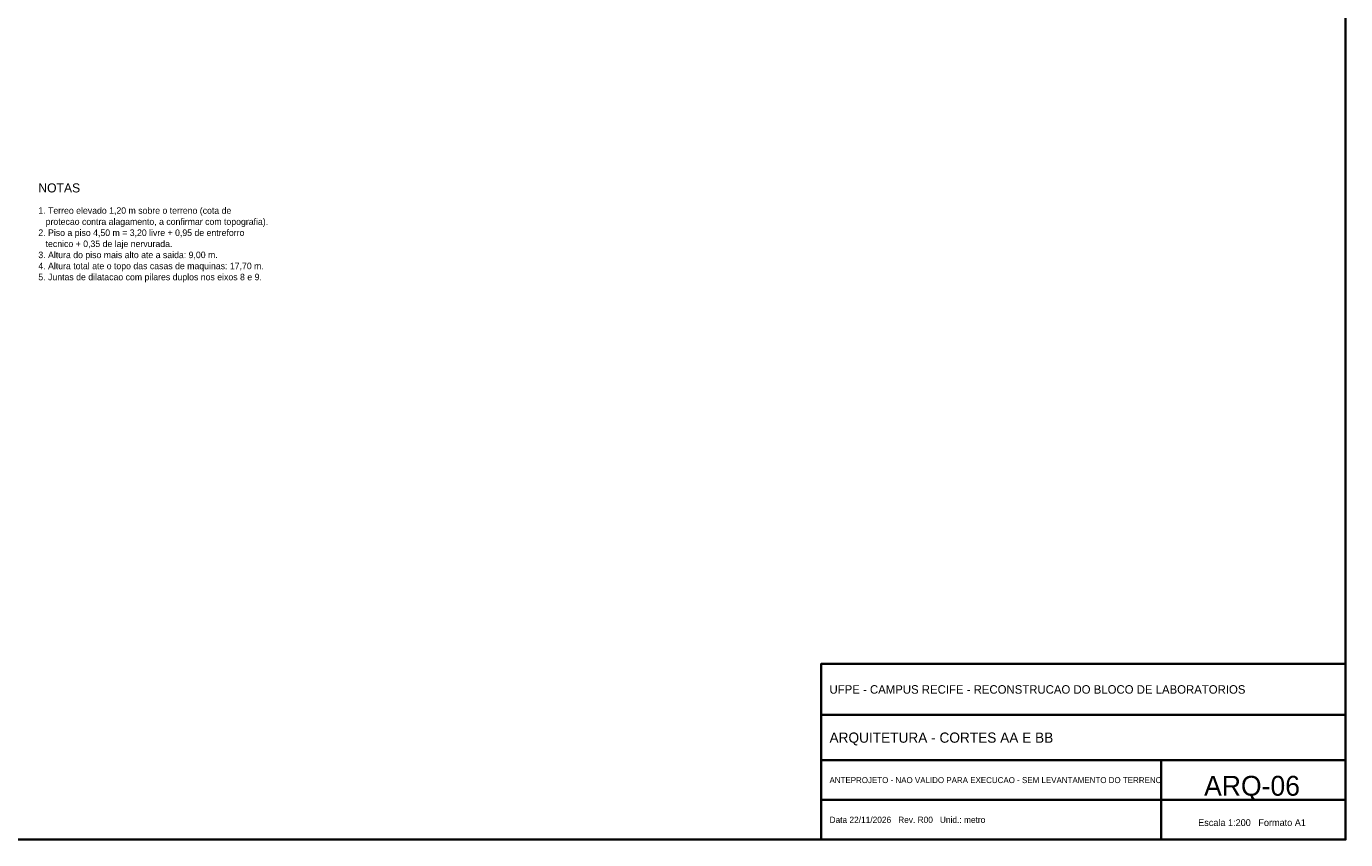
# Model space of a CAD drawing. Header units: metres. Extents: x -12 to 152, y -66 to 49.
# Tile 3 of 4: x 59 to 152, y -66 to -9. Entities that reach past the tile are written whole.
import ezdxf
from ezdxf.enums import TextEntityAlignment as Align

# ---------------------------------------------------------------- set-up
doc = ezdxf.new("R2010")
doc.units = ezdxf.units.M
doc.layers.add('FOLHA', color=7, linetype='Continuous', lineweight=35)
doc.layers.add('NOTA', color=7, linetype='Continuous', lineweight=18)

msp = doc.modelspace()

# ---------------------------------------------------------------- linework, layer by layer
at = {"layer": 'FOLHA'}
for p, q in [((115.2, -57.2), (152.2, -57.2)), ((115.2, -60.4), (152.2, -60.4)), ((139.2, -66), (139.2, -60.4)), ((115.2, -63.2), (152.2, -63.2))]:
    msp.add_line(p, q, dxfattribs=at)
for points in [[(-12, -66), (152.2, -66), (152.2, 48.8), (-12, 48.8)], [(115.2, -66), (152.2, -66), (152.2, -53.6), (115.2, -53.6)]]:
    msp.add_lwpolyline(points, close=True, dxfattribs=at)

# ---------------------------------------------------------------- texts
for s, height, p in [('UFPE - CAMPUS RECIFE - RECONSTRUCAO DO BLOCO DE LABORATORIOS', 0.6, (115.8, -55.4)), ('ARQUITETURA - CORTES AA E BB', 0.72, (115.8, -58.8)), ('ANTEPROJETO - NAO VALIDO PARA EXECUCAO - SEM LEVANTAMENTO DO TERRENO', 0.42, (115.8, -61.8)), ('Data 22/11/2026   Rev. R00   Unid.: metro', 0.44, (115.8, -64.6))]:
    msp.add_text(s, height=height, dxfattribs=at).set_placement(p, align=Align.MIDDLE_LEFT)
for s, height, p in [('ARQ-06', 1.4, (145.6, -62.2)), ('Escala 1:200   Formato A1', 0.48, (145.6, -64.8))]:
    msp.add_text(s, height=height, dxfattribs=at).set_placement(p, align=Align.MIDDLE_CENTER)
at = {"layer": 'NOTA'}
for s, height, p in [('NOTAS', 0.64, (60, -20)), ('1. Terreo elevado 1,20 m sobre o terreno (cota de', 0.46, (60, -21.6)), ('   protecao contra alagamento, a confirmar com topografia).', 0.46, (60, -22.382)), ('2. Piso a piso 4,50 m = 3,20 livre + 0,95 de entreforro', 0.46, (60, -23.164)), ('   tecnico + 0,35 de laje nervurada.', 0.46, (60, -23.946)), ('3. Altura do piso mais alto ate a saida: 9,00 m.', 0.46, (60, -24.728)), ('4. Altura total ate o topo das casas de maquinas: 17,70 m.', 0.46, (60, -25.51)), ('5. Juntas de dilatacao com pilares duplos nos eixos 8 e 9.', 0.46, (60, -26.292))]:
    msp.add_text(s, height=height, dxfattribs=at).set_placement(p, align=Align.MIDDLE_LEFT)

doc.saveas('drawing.dxf')
